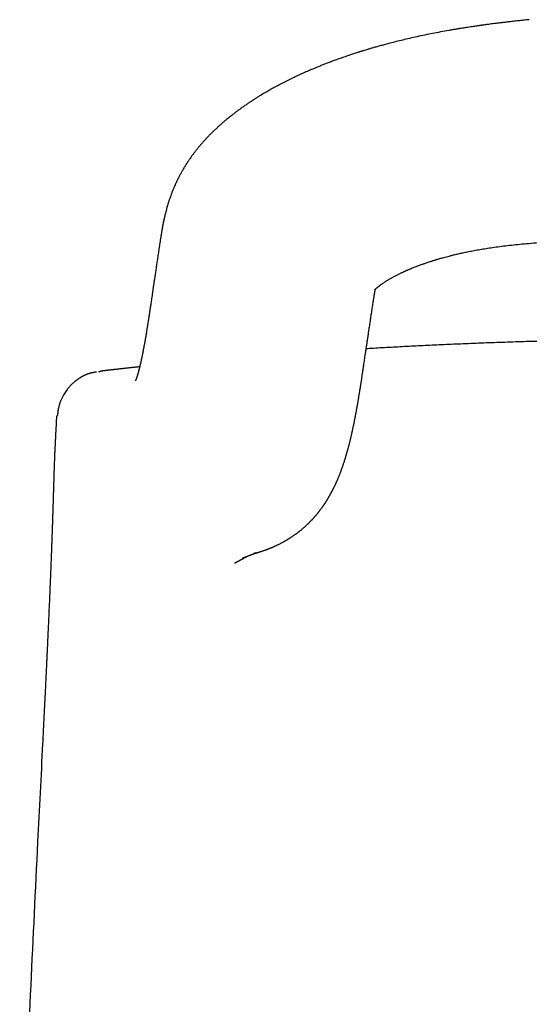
# Model space of a CAD drawing. Header units: millimetres. Extents: x 8 to 1221, y 12 to 660.
# Tile 11 of 24: x 593 to 612, y 623 to 659. Entities that reach past the tile are written whole.
import ezdxf

# ---------------------------------------------------------------- set-up
doc = ezdxf.new("R2010")
doc.units = ezdxf.units.MM

msp = doc.modelspace()

# ---------------------------------------------------------------- linework, layer by layer
at = {"color": 7, "linetype": 'Continuous', "lineweight": 30}
for p, q in [((599.368, 653.691), (599.366, 653.687)), ((598.6, 651.117), (598.6, 651.113)), ((606.609, 648.905), (606.611, 648.923)), ((594.726, 644.626), (594.696, 644.09)), ((594.199, 632.312), (594.199, 632.312))]:
    msp.add_line(p, q, dxfattribs=at)
for points, knots in [([(612.467, 659.499), (612.394, 659.492), (612.252, 659.478), (612.046, 659.456), (611.854, 659.435), (611.677, 659.415), (611.513, 659.395), (611.364, 659.377), (611.229, 659.361), (611.108, 659.345), (611.002, 659.331), (610.909, 659.319), (610.831, 659.309), (610.767, 659.3), (610.717, 659.293), (610.681, 659.288), (610.656, 659.285), (610.634, 659.282), (610.61, 659.278), (610.576, 659.273), (610.532, 659.267), (610.475, 659.259), (610.403, 659.248), (610.316, 659.235), (610.211, 659.22), (610.092, 659.201), (609.969, 659.182), (609.845, 659.162), (609.721, 659.141), (609.589, 659.119), (609.394, 659.085), (609.142, 659.04), (608.839, 658.982), (608.545, 658.922), (608.259, 658.861), (607.981, 658.799), (607.72, 658.738), (607.474, 658.677), (607.257, 658.622), (607.066, 658.571), (606.901, 658.526), (606.748, 658.484), (606.608, 658.444), (606.483, 658.407), (606.373, 658.374), (606.286, 658.348), (606.221, 658.328), (606.173, 658.313), (606.132, 658.3), (606.098, 658.289), (606.068, 658.28), (606.036, 658.27), (605.994, 658.256), (605.938, 658.238), (605.867, 658.215), (605.786, 658.189), (605.696, 658.158), (605.602, 658.126), (605.506, 658.093), (605.411, 658.06), (605.32, 658.028), (605.231, 657.996), (605.122, 657.956), (604.994, 657.908), (604.851, 657.854), (604.714, 657.8), (604.582, 657.747), (604.456, 657.695), (604.339, 657.647), (604.231, 657.601), (604.133, 657.558), (604.043, 657.519), (603.956, 657.48), (603.868, 657.44), (603.774, 657.397), (603.684, 657.354), (603.595, 657.312), (603.505, 657.268), (603.425, 657.229), (603.358, 657.195), (603.306, 657.169), (603.252, 657.142), (603.201, 657.115), (603.151, 657.09), (603.106, 657.066), (603.068, 657.046), (603.036, 657.029), (603.005, 657.013), (602.966, 656.991), (602.915, 656.964), (602.852, 656.929), (602.742, 656.868), (602.59, 656.781), (602.445, 656.695), (602.345, 656.635), (602.29, 656.601), (602.239, 656.569), (602.193, 656.54), (602.154, 656.515), (602.12, 656.493), (602.09, 656.474), (602.058, 656.453), (602.021, 656.429), (601.977, 656.4), (601.927, 656.367), (601.875, 656.331), (601.821, 656.294), (601.766, 656.256), (601.71, 656.217), (601.658, 656.18), (601.611, 656.146), (601.572, 656.117), (601.535, 656.09), (601.497, 656.062), (601.455, 656.03), (601.408, 655.995), (601.36, 655.958), (601.311, 655.92), (601.257, 655.877), (601.199, 655.831), (601.137, 655.781), (601.081, 655.733), (601.029, 655.69), (600.981, 655.649), (600.929, 655.604), (600.879, 655.56), (600.831, 655.517), (600.789, 655.479), (600.744, 655.438), (600.703, 655.399), (600.666, 655.364), (600.639, 655.338), (600.615, 655.315), (600.595, 655.295), (600.57, 655.271), (600.54, 655.241), (600.505, 655.206), (600.473, 655.173), (600.442, 655.142), (600.409, 655.108), (600.373, 655.07), (600.337, 655.031), (600.289, 654.979), (600.23, 654.914), (600.161, 654.835), (600.09, 654.751), (600.019, 654.665), (599.947, 654.575), (599.879, 654.486), (599.809, 654.392), (599.742, 654.297), (599.69, 654.221), (599.655, 654.169), (599.634, 654.138), (599.616, 654.11), (599.6, 654.084), (599.583, 654.058), (599.565, 654.03), (599.546, 653.999), (599.528, 653.969), (599.513, 653.945), (599.5, 653.924), (599.487, 653.902), (599.471, 653.874), (599.451, 653.84), (599.426, 653.796), (599.397, 653.745), (599.377, 653.707), (599.366, 653.687)], [0, 0, 0, 0, 0.012869, 0.024934, 0.03619, 0.046629, 0.056248, 0.065041, 0.073007, 0.080141, 0.086441, 0.091906, 0.096534, 0.100324, 0.103274, 0.105384, 0.106717, 0.107787, 0.109232, 0.111132, 0.11376, 0.117118, 0.121205, 0.126532, 0.132741, 0.139833, 0.14781, 0.154699, 0.162137, 0.170124, 0.178342, 0.197388, 0.215696, 0.233261, 0.251248, 0.26837, 0.284623, 0.300004, 0.31451, 0.325677, 0.336261, 0.346114, 0.355082, 0.363163, 0.370356, 0.376659, 0.380099, 0.383201, 0.385965, 0.388252, 0.389903, 0.39176, 0.394546, 0.398263, 0.402912, 0.408492, 0.414375, 0.420913, 0.427415, 0.433767, 0.439968, 0.44602, 0.451921, 0.462349, 0.472269, 0.481682, 0.491201, 0.500121, 0.508439, 0.516155, 0.523388, 0.529702, 0.535897, 0.542415, 0.549301, 0.55658, 0.562596, 0.569393, 0.576973, 0.580819, 0.584839, 0.589033, 0.593193, 0.596833, 0.600685, 0.603661, 0.605844, 0.608189, 0.610969, 0.615266, 0.62031, 0.626071, 0.641851, 0.65735, 0.662223, 0.66703, 0.671427, 0.675331, 0.67874, 0.681654, 0.684077, 0.68662, 0.689908, 0.693833, 0.698324, 0.703013, 0.707848, 0.71283, 0.717958, 0.722927, 0.727255, 0.730933, 0.734054, 0.737585, 0.741526, 0.74606, 0.750846, 0.755518, 0.760076, 0.76658, 0.772763, 0.778476, 0.783711, 0.788412, 0.7934, 0.799639, 0.804193, 0.808448, 0.81316, 0.818486, 0.821998, 0.825068, 0.827652, 0.829751, 0.831897, 0.835712, 0.840023, 0.843776, 0.846968, 0.850644, 0.855177, 0.85965, 0.863719, 0.872335, 0.88119, 0.88961, 0.899507, 0.908941, 0.918598, 0.927827, 0.938544, 0.948066, 0.951368, 0.954724, 0.957599, 0.959988, 0.962397, 0.965305, 0.968748, 0.971979, 0.974401, 0.976191, 0.978376, 0.981173, 0.984662, 0.988963, 0.994076, 1, 1, 1, 1]), ([(599.367, 653.689), (599.359, 653.674), (599.343, 653.645), (599.323, 653.606), (599.307, 653.575), (599.295, 653.552), (599.285, 653.533), (599.274, 653.51), (599.26, 653.481), (599.244, 653.448), (599.229, 653.418), (599.215, 653.388), (599.201, 653.357), (599.185, 653.323), (599.17, 653.29), (599.158, 653.262), (599.145, 653.232), (599.129, 653.195), (599.111, 653.151), (599.093, 653.108), (599.075, 653.064), (599.058, 653.021), (599.042, 652.979), (599.021, 652.923), (598.997, 652.857), (598.968, 652.774), (598.942, 652.696), (598.915, 652.61), (598.89, 652.529), (598.866, 652.447), (598.844, 652.368), (598.822, 652.282), (598.801, 652.199), (598.781, 652.117), (598.764, 652.04), (598.746, 651.96), (598.729, 651.88), (598.713, 651.799), (598.701, 651.734), (598.691, 651.681), (598.685, 651.643), (598.678, 651.609), (598.673, 651.579), (598.669, 651.552), (598.664, 651.525), (598.659, 651.496), (598.654, 651.462), (598.647, 651.422), (598.64, 651.376), (598.632, 651.322), (598.622, 651.26), (598.612, 651.191), (598.604, 651.142), (598.6, 651.117)], [0, 0, 0, 0, 0.016806, 0.031242, 0.042596, 0.050872, 0.057013, 0.063788, 0.076076, 0.088515, 0.099486, 0.1093, 0.120752, 0.133841, 0.146825, 0.157016, 0.164475, 0.178911, 0.198359, 0.212093, 0.226673, 0.246118, 0.259567, 0.272901, 0.306973, 0.332296, 0.365269, 0.393319, 0.427629, 0.455556, 0.48546, 0.517181, 0.552795, 0.580347, 0.611507, 0.642412, 0.674116, 0.706244, 0.737942, 0.753731, 0.769859, 0.783947, 0.795852, 0.806086, 0.817253, 0.829719, 0.843477, 0.860218, 0.880737, 0.905013, 0.93301, 0.964686, 1, 1, 1, 1]), ([(598.6, 651.113), (598.589, 651.041), (598.568, 650.901), (598.537, 650.695), (598.507, 650.497), (598.479, 650.308), (598.452, 650.126), (598.426, 649.953), (598.402, 649.792), (598.38, 649.644), (598.36, 649.507), (598.341, 649.377), (598.323, 649.255), (598.307, 649.141), (598.291, 649.036), (598.277, 648.938), (598.264, 648.849), (598.251, 648.767), (598.24, 648.693), (598.23, 648.625), (598.221, 648.564), (598.213, 648.512), (598.206, 648.468), (598.201, 648.431), (598.196, 648.399), (598.192, 648.374), (598.189, 648.354), (598.187, 648.34), (598.185, 648.328), (598.183, 648.319), (598.182, 648.311), (598.181, 648.302), (598.179, 648.289), (598.176, 648.271), (598.172, 648.247), (598.168, 648.217), (598.162, 648.183), (598.155, 648.137), (598.146, 648.081), (598.136, 648.019), (598.127, 647.959), (598.118, 647.903), (598.109, 647.85), (598.099, 647.788), (598.087, 647.719), (598.075, 647.643), (598.062, 647.571), (598.05, 647.501), (598.038, 647.431), (598.025, 647.355), (598.01, 647.275), (597.995, 647.192), (597.982, 647.124), (597.972, 647.072), (597.966, 647.037), (597.959, 647.005), (597.954, 646.976), (597.948, 646.949), (597.943, 646.921), (597.937, 646.891), (597.93, 646.859), (597.923, 646.826), (597.916, 646.791), (597.908, 646.755), (597.901, 646.72), (597.893, 646.684), (597.885, 646.646), (597.875, 646.602), (597.865, 646.558), (597.854, 646.513), (597.844, 646.47), (597.835, 646.435), (597.828, 646.407), (597.822, 646.384), (597.816, 646.361), (597.81, 646.337), (597.804, 646.314), (597.798, 646.292), (597.793, 646.273), (597.789, 646.257), (597.785, 646.244), (597.781, 646.232), (597.778, 646.219), (597.774, 646.205), (597.77, 646.192), (597.766, 646.179), (597.763, 646.168), (597.76, 646.159), (597.758, 646.151), (597.756, 646.145), (597.754, 646.138), (597.752, 646.131), (597.749, 646.123), (597.746, 646.114), (597.743, 646.104), (597.74, 646.095), (597.737, 646.087), (597.735, 646.08), (597.733, 646.075), (597.731, 646.069), (597.73, 646.064), (597.727, 646.058), (597.725, 646.051), (597.723, 646.045), (597.721, 646.039), (597.719, 646.033), (597.717, 646.026), (597.714, 646.019), (597.711, 646.012), (597.709, 646.005), (597.706, 645.999), (597.704, 645.993), (597.702, 645.988), (597.701, 645.985), (597.7, 645.981), (597.698, 645.978), (597.697, 645.975), (597.695, 645.971), (597.693, 645.966), (597.691, 645.961), (597.69, 645.956), (597.688, 645.952), (597.686, 645.949), (597.685, 645.946), (597.684, 645.943), (597.683, 645.942), (597.682, 645.941), (597.682, 645.941), (597.682, 645.941)], [0, 0, 0, 0, 0.025951, 0.050882, 0.074793, 0.097684, 0.119556, 0.140406, 0.160232, 0.177503, 0.193907, 0.209441, 0.22411, 0.237914, 0.250854, 0.26263, 0.273589, 0.283732, 0.29306, 0.301573, 0.309272, 0.316159, 0.321518, 0.326255, 0.33037, 0.333864, 0.336177, 0.338105, 0.339649, 0.340808, 0.341615, 0.342735, 0.344441, 0.346991, 0.350249, 0.354214, 0.358885, 0.364262, 0.373331, 0.382267, 0.390824, 0.399004, 0.406806, 0.414231, 0.426567, 0.438279, 0.449628, 0.460703, 0.47228, 0.484538, 0.499, 0.514078, 0.529761, 0.537006, 0.543779, 0.550081, 0.555912, 0.561322, 0.567066, 0.5734, 0.580324, 0.587798, 0.595117, 0.604073, 0.612315, 0.61997, 0.630262, 0.641298, 0.653562, 0.666038, 0.678487, 0.6908, 0.697982, 0.705265, 0.712953, 0.721053, 0.729537, 0.737554, 0.744711, 0.751231, 0.755765, 0.760695, 0.766021, 0.771744, 0.777853, 0.783687, 0.788838, 0.79296, 0.796508, 0.799484, 0.802421, 0.806023, 0.810293, 0.815229, 0.820772, 0.825973, 0.830507, 0.834373, 0.837573, 0.840821, 0.844367, 0.848261, 0.852503, 0.856333, 0.860506, 0.86513, 0.870205, 0.87573, 0.881705, 0.887975, 0.8937, 0.898977, 0.903518, 0.907448, 0.911092, 0.914469, 0.917577, 0.923289, 0.92979, 0.937077, 0.944686, 0.952287, 0.959881, 0.967517, 0.975773, 0.984813, 0.994302, 1, 1, 1, 1]), ([(606.665, 649.354), (606.666, 649.354), (606.666, 649.354), (606.667, 649.356), (606.668, 649.358), (606.67, 649.359), (606.671, 649.361), (606.674, 649.363), (606.676, 649.366), (606.679, 649.369), (606.681, 649.371), (606.683, 649.373), (606.685, 649.375), (606.688, 649.378), (606.693, 649.382), (606.697, 649.387), (606.702, 649.391), (606.707, 649.396), (606.713, 649.401), (606.72, 649.408), (606.728, 649.415), (606.736, 649.422), (606.745, 649.429), (606.755, 649.438), (606.767, 649.448), (606.779, 649.458), (606.792, 649.469), (606.805, 649.479), (606.817, 649.488), (606.826, 649.496), (606.835, 649.502), (606.844, 649.51), (606.857, 649.519), (606.871, 649.53), (606.891, 649.544), (606.915, 649.562), (606.949, 649.586), (606.986, 649.611), (607.025, 649.637), (607.065, 649.663), (607.105, 649.688), (607.147, 649.714), (607.188, 649.739), (607.234, 649.766), (607.278, 649.791), (607.325, 649.817), (607.373, 649.844), (607.42, 649.869), (607.47, 649.896), (607.516, 649.919), (607.559, 649.941), (607.598, 649.96), (607.639, 649.98), (607.682, 650.001), (607.724, 650.02), (607.761, 650.037), (607.791, 650.051), (607.822, 650.065), (607.856, 650.08), (607.893, 650.097), (607.931, 650.113), (607.966, 650.128), (607.998, 650.142), (608.029, 650.154), (608.068, 650.171), (608.119, 650.192), (608.183, 650.217), (608.249, 650.243), (608.314, 650.267), (608.378, 650.291), (608.437, 650.313), (608.492, 650.332), (608.547, 650.351), (608.607, 650.372), (608.671, 650.394), (608.731, 650.413), (608.784, 650.43), (608.83, 650.445), (608.871, 650.458), (608.909, 650.47), (608.948, 650.482), (608.991, 650.495), (609.044, 650.511), (609.107, 650.529), (609.181, 650.55), (609.265, 650.574), (609.36, 650.599), (609.466, 650.627), (609.588, 650.658), (609.728, 650.692), (609.887, 650.729), (610.06, 650.766), (610.249, 650.805), (610.452, 650.844), (610.671, 650.883), (610.905, 650.921), (611.16, 650.958), (611.434, 650.994), (611.73, 651.029), (612.043, 651.062), (612.372, 651.094), (612.718, 651.125), (612.955, 651.145), (613.075, 651.155)], [0, 0, 0, 0, 0.00739, 0.01559, 0.022076, 0.026377, 0.031188, 0.03747, 0.043776, 0.04942, 0.053121, 0.056492, 0.059838, 0.063921, 0.069178, 0.075537, 0.080684, 0.085096, 0.089917, 0.095736, 0.101874, 0.107329, 0.112481, 0.118834, 0.1258, 0.132013, 0.137394, 0.144981, 0.149446, 0.153024, 0.156428, 0.159943, 0.164406, 0.169814, 0.174877, 0.18508, 0.19541, 0.205605, 0.217103, 0.2272, 0.237181, 0.246075, 0.256909, 0.265299, 0.275661, 0.28484, 0.293496, 0.303979, 0.311782, 0.321508, 0.328453, 0.33487, 0.341748, 0.349378, 0.35683, 0.362673, 0.367343, 0.371641, 0.377167, 0.383456, 0.389301, 0.39464, 0.399532, 0.404111, 0.40838, 0.417261, 0.426976, 0.436164, 0.445929, 0.454495, 0.463167, 0.470698, 0.477097, 0.485599, 0.494878, 0.5029, 0.509527, 0.515495, 0.520884, 0.525695, 0.530118, 0.535495, 0.54209, 0.549905, 0.558941, 0.5692, 0.580685, 0.593397, 0.607337, 0.624411, 0.643035, 0.663216, 0.684964, 0.708284, 0.733172, 0.759617, 0.787605, 0.81861, 0.851389, 0.88596, 0.92227, 0.960271, 1, 1, 1, 1]), ([(606.61, 648.905), (606.614, 648.927), (606.62, 648.969), (606.629, 649.028), (606.638, 649.081), (606.645, 649.127), (606.652, 649.167), (606.657, 649.2), (606.662, 649.226), (606.665, 649.245), (606.667, 649.257), (606.668, 649.264), (606.669, 649.27), (606.67, 649.276), (606.672, 649.284), (606.674, 649.295), (606.676, 649.307), (606.678, 649.319), (606.68, 649.329), (606.682, 649.338), (606.684, 649.348), (606.686, 649.358), (606.688, 649.368), (606.69, 649.376), (606.691, 649.38), (606.691, 649.381)], [0, 0, 0, 0, 0.110355, 0.209827, 0.298367, 0.375956, 0.442601, 0.498325, 0.543166, 0.577154, 0.595466, 0.607749, 0.61714, 0.631688, 0.651805, 0.677495, 0.713088, 0.745333, 0.772959, 0.795978, 0.832043, 0.876011, 0.925494, 0.978088, 1, 1, 1, 1]), ([(601.688, 639.279), (601.691, 639.28), (601.697, 639.282), (601.706, 639.285), (601.714, 639.289), (601.722, 639.292), (601.729, 639.295), (601.737, 639.298), (601.744, 639.301), (601.752, 639.304), (601.759, 639.307), (601.766, 639.309), (601.772, 639.312), (601.778, 639.314), (601.783, 639.316), (601.787, 639.318), (601.791, 639.319), (601.794, 639.32), (601.797, 639.322), (601.803, 639.324), (601.813, 639.328), (601.826, 639.333), (601.838, 639.338), (601.851, 639.342), (601.862, 639.347), (601.872, 639.35), (601.882, 639.354), (601.892, 639.358), (601.902, 639.362), (601.913, 639.366), (601.924, 639.37), (601.935, 639.375), (601.945, 639.379), (601.954, 639.382), (601.961, 639.385), (601.968, 639.387), (601.974, 639.39), (601.98, 639.392), (601.986, 639.394), (601.992, 639.396), (601.996, 639.398), (602, 639.399), (602.003, 639.401), (602.006, 639.402), (602.009, 639.403), (602.013, 639.404), (602.016, 639.405), (602.02, 639.407), (602.024, 639.408), (602.028, 639.41), (602.034, 639.412), (602.04, 639.414), (602.046, 639.416), (602.052, 639.419), (602.058, 639.421), (602.065, 639.423), (602.071, 639.426), (602.078, 639.428), (602.085, 639.431), (602.092, 639.433), (602.099, 639.436), (602.106, 639.438), (602.113, 639.441), (602.12, 639.444), (602.128, 639.446), (602.136, 639.449), (602.144, 639.452), (602.152, 639.455), (602.159, 639.457), (602.166, 639.46), (602.173, 639.462), (602.18, 639.465), (602.187, 639.467), (602.193, 639.47), (602.199, 639.472), (602.204, 639.474), (602.209, 639.475), (602.212, 639.476), (602.216, 639.477), (602.218, 639.478), (602.22, 639.479), (602.221, 639.479), (602.221, 639.479), (602.221, 639.48), (602.221, 639.479), (602.221, 639.479), (602.22, 639.479), (602.218, 639.478), (602.216, 639.478), (602.214, 639.477), (602.212, 639.476), (602.21, 639.476), (602.208, 639.475), (602.206, 639.475), (602.204, 639.474), (602.202, 639.473), (602.2, 639.473), (602.198, 639.472), (602.195, 639.471), (602.192, 639.47), (602.189, 639.469), (602.186, 639.468), (602.181, 639.467), (602.177, 639.465), (602.173, 639.464), (602.17, 639.463), (602.167, 639.462), (602.164, 639.461), (602.162, 639.461), (602.159, 639.46), (602.155, 639.459), (602.151, 639.457), (602.145, 639.455), (602.138, 639.454), (602.131, 639.452), (602.125, 639.45), (602.119, 639.448), (602.114, 639.447), (602.109, 639.445), (602.106, 639.445), (602.104, 639.444), (602.102, 639.443), (602.102, 639.443), (602.104, 639.444), (602.109, 639.445), (602.116, 639.447), (602.123, 639.449), (602.13, 639.451), (602.139, 639.453), (602.149, 639.456), (602.16, 639.459), (602.174, 639.463), (602.191, 639.468), (602.211, 639.473), (602.231, 639.479), (602.251, 639.485), (602.271, 639.491), (602.294, 639.498), (602.325, 639.507), (602.363, 639.519), (602.404, 639.532), (602.448, 639.547), (602.486, 639.56), (602.516, 639.57), (602.539, 639.578), (602.559, 639.585), (602.577, 639.592), (602.593, 639.598), (602.608, 639.604), (602.622, 639.609), (602.634, 639.614), (602.646, 639.618), (602.659, 639.623), (602.675, 639.629), (602.694, 639.637), (602.717, 639.646), (602.744, 639.657), (602.775, 639.67), (602.81, 639.684), (602.844, 639.699), (602.877, 639.713), (602.913, 639.73), (602.953, 639.748), (602.996, 639.768), (603.038, 639.789), (603.08, 639.809), (603.122, 639.831), (603.161, 639.851), (603.194, 639.869), (603.223, 639.884), (603.248, 639.898), (603.275, 639.913), (603.305, 639.93), (603.338, 639.95), (603.372, 639.97), (603.406, 639.99), (603.437, 640.009), (603.466, 640.028), (603.496, 640.047), (603.528, 640.067), (603.563, 640.09), (603.601, 640.116), (603.645, 640.146), (603.696, 640.183), (603.754, 640.225), (603.811, 640.269), (603.868, 640.314), (603.918, 640.354), (603.96, 640.39), (603.993, 640.419), (604.024, 640.446), (604.055, 640.473), (604.085, 640.5), (604.118, 640.531), (604.149, 640.56), (604.177, 640.587), (604.2, 640.609), (604.22, 640.63), (604.239, 640.649), (604.256, 640.666), (604.273, 640.684), (604.292, 640.703), (604.313, 640.725), (604.334, 640.748), (604.353, 640.768), (604.369, 640.786), (604.383, 640.801), (604.394, 640.814), (604.407, 640.828), (604.421, 640.845), (604.439, 640.865), (604.457, 640.886), (604.475, 640.907), (604.491, 640.926), (604.504, 640.942), (604.515, 640.955), (604.525, 640.967), (604.537, 640.983), (604.554, 641.004), (604.575, 641.031), (604.599, 641.061), (604.623, 641.092), (604.647, 641.125), (604.67, 641.155), (604.691, 641.185), (604.709, 641.211), (604.725, 641.233), (604.738, 641.251), (604.75, 641.27), (604.763, 641.288), (604.777, 641.309), (604.791, 641.33), (604.805, 641.351), (604.82, 641.374), (604.835, 641.397), (604.849, 641.42), (604.862, 641.44), (604.874, 641.459), (604.885, 641.476), (604.894, 641.492), (604.903, 641.507), (604.912, 641.522), (604.922, 641.538), (604.932, 641.554), (604.943, 641.573), (604.955, 641.594), (604.968, 641.617), (604.983, 641.642), (604.997, 641.668), (605.011, 641.692), (605.023, 641.714), (605.033, 641.733), (605.041, 641.748), (605.057, 641.779), (605.073, 641.809), (605.089, 641.839), (605.097, 641.855), (605.106, 641.873), (605.117, 641.895), (605.13, 641.921), (605.144, 641.95), (605.158, 641.979), (605.172, 642.007), (605.186, 642.037), (605.2, 642.068), (605.214, 642.1), (605.227, 642.129), (605.239, 642.156), (605.251, 642.183), (605.263, 642.211), (605.276, 642.24), (605.29, 642.272), (605.304, 642.307), (605.319, 642.343), (605.334, 642.381), (605.349, 642.419), (605.364, 642.457), (605.377, 642.49), (605.389, 642.522), (605.401, 642.555), (605.413, 642.587), (605.424, 642.619), (605.436, 642.65), (605.447, 642.682), (605.459, 642.716), (605.472, 642.753), (605.485, 642.793), (605.499, 642.834), (605.512, 642.874), (605.525, 642.913), (605.536, 642.949), (605.547, 642.984), (605.558, 643.017), (605.568, 643.05), (605.578, 643.083), (605.588, 643.118), (605.599, 643.156), (605.611, 643.196), (605.623, 643.238), (605.636, 643.281), (605.647, 643.323), (605.657, 643.36), (605.667, 643.395), (605.676, 643.43), (605.686, 643.467), (605.697, 643.507), (605.708, 643.551), (605.72, 643.596), (605.731, 643.641), (605.741, 643.683), (605.75, 643.719), (605.757, 643.75), (605.764, 643.775), (605.77, 643.802), (605.777, 643.832), (605.785, 643.864), (605.792, 643.898), (605.8, 643.93), (605.806, 643.957), (605.811, 643.982), (605.817, 644.007), (605.823, 644.034), (605.83, 644.064), (605.839, 644.104), (605.849, 644.154), (605.861, 644.21), (605.873, 644.264), (605.884, 644.318), (605.895, 644.374), (605.906, 644.43), (605.917, 644.483), (605.925, 644.526), (605.933, 644.564), (605.939, 644.598), (605.946, 644.635), (605.954, 644.676), (605.962, 644.719), (605.97, 644.759), (605.977, 644.797), (605.983, 644.835), (605.991, 644.876), (605.998, 644.916), (606.004, 644.952), (606.01, 644.981), (606.014, 645.008), (606.02, 645.039), (606.026, 645.078), (606.035, 645.125), (606.043, 645.174), (606.051, 645.223), (606.059, 645.27), (606.066, 645.315), (606.074, 645.361), (606.082, 645.412), (606.091, 645.467), (606.101, 645.528), (606.111, 645.591), (606.121, 645.653), (606.13, 645.712), (606.139, 645.769), (606.147, 645.823), (606.155, 645.875), (606.163, 645.927), (606.171, 645.98), (606.179, 646.031), (606.186, 646.08), (606.193, 646.126), (606.2, 646.173), (606.209, 646.227), (606.218, 646.289), (606.229, 646.362), (606.241, 646.442), (606.254, 646.53), (606.268, 646.625), (606.284, 646.728), (606.3, 646.839), (606.317, 646.956), (606.336, 647.08), (606.355, 647.211), (606.376, 647.348), (606.397, 647.492), (606.42, 647.644), (606.444, 647.804), (606.469, 647.973), (606.496, 648.149), (606.523, 648.332), (606.552, 648.523), (606.582, 648.718), (606.602, 648.85), (606.612, 648.917)], [0, 0, 0, 0, 0.00602, 0.01181, 0.01737, 0.0227, 0.0278, 0.032671, 0.038116, 0.043241, 0.048047, 0.052534, 0.056701, 0.060549, 0.064077, 0.067286, 0.069584, 0.071684, 0.073702, 0.075739, 0.084211, 0.093007, 0.102055, 0.111027, 0.118122, 0.125143, 0.132102, 0.139226, 0.146599, 0.154083, 0.161807, 0.169771, 0.177976, 0.18318, 0.188143, 0.192862, 0.197338, 0.20157, 0.20556, 0.209306, 0.212808, 0.215128, 0.217327, 0.219406, 0.221526, 0.223842, 0.226308, 0.228962, 0.231806, 0.234839, 0.238973, 0.243414, 0.248154, 0.252913, 0.257753, 0.262443, 0.266984, 0.272832, 0.278411, 0.283803, 0.28927, 0.294416, 0.299645, 0.304956, 0.31035, 0.315929, 0.321815, 0.328008, 0.332444, 0.337025, 0.341751, 0.346621, 0.351505, 0.356128, 0.36048, 0.364562, 0.368374, 0.371915, 0.375187, 0.378189, 0.38094, 0.383752, 0.386732, 0.389882, 0.392853, 0.395961, 0.399106, 0.402059, 0.404811, 0.407363, 0.409778, 0.410865, 0.411929, 0.412969, 0.413985, 0.414977, 0.416088, 0.417145, 0.418363, 0.419743, 0.421285, 0.422989, 0.424832, 0.427141, 0.429175, 0.430934, 0.432418, 0.43363, 0.434794, 0.436045, 0.437382, 0.439299, 0.441369, 0.443592, 0.445778, 0.447676, 0.449284, 0.450551, 0.451869, 0.453355, 0.455009, 0.456826, 0.459961, 0.46338, 0.467083, 0.471073, 0.473727, 0.476352, 0.478842, 0.481197, 0.483418, 0.486056, 0.488476, 0.49068, 0.492804, 0.49493, 0.497056, 0.499327, 0.501931, 0.504809, 0.507913, 0.5112, 0.514673, 0.516544, 0.518142, 0.519468, 0.52058, 0.521609, 0.522559, 0.523432, 0.524226, 0.524942, 0.525719, 0.526685, 0.527838, 0.529179, 0.53071, 0.532611, 0.534679, 0.536682, 0.538597, 0.540423, 0.543201, 0.545763, 0.548207, 0.550545, 0.55278, 0.554849, 0.556693, 0.558186, 0.559517, 0.560971, 0.562619, 0.564463, 0.566447, 0.568249, 0.569934, 0.571501, 0.57301, 0.574721, 0.576663, 0.578838, 0.581214, 0.584293, 0.587453, 0.590709, 0.594066, 0.59747, 0.599705, 0.60173, 0.603547, 0.605246, 0.607127, 0.609214, 0.611508, 0.613179, 0.614727, 0.616114, 0.61734, 0.618404, 0.619496, 0.620794, 0.622298, 0.623832, 0.62518, 0.626342, 0.627318, 0.628025, 0.628903, 0.629968, 0.631219, 0.632674, 0.634045, 0.635235, 0.636242, 0.637068, 0.637815, 0.638612, 0.640132, 0.641809, 0.6437, 0.645873, 0.647778, 0.649814, 0.651702, 0.653389, 0.654663, 0.655804, 0.656946, 0.658129, 0.659355, 0.660754, 0.662021, 0.663434, 0.664962, 0.666382, 0.667653, 0.668774, 0.669923, 0.670858, 0.671724, 0.672649, 0.673633, 0.674655, 0.675736, 0.676977, 0.678437, 0.679985, 0.681651, 0.683155, 0.684472, 0.685599, 0.686538, 0.687295, 0.691195, 0.691979, 0.692852, 0.693956, 0.695294, 0.696865, 0.698636, 0.700464, 0.702154, 0.703706, 0.705822, 0.707736, 0.709454, 0.710999, 0.712595, 0.714297, 0.715999, 0.71786, 0.719921, 0.722103, 0.724217, 0.726677, 0.728859, 0.73075, 0.732579, 0.734457, 0.736368, 0.738168, 0.739984, 0.74184, 0.743748, 0.745837, 0.748139, 0.75053, 0.752824, 0.755014, 0.75706, 0.758919, 0.760686, 0.762449, 0.764241, 0.766154, 0.768162, 0.770295, 0.772563, 0.774949, 0.77714, 0.779084, 0.780851, 0.782609, 0.784457, 0.786526, 0.788825, 0.791141, 0.793354, 0.795463, 0.797418, 0.798702, 0.799896, 0.801155, 0.802577, 0.804163, 0.805852, 0.807383, 0.80862, 0.809709, 0.810857, 0.81214, 0.813554, 0.815021, 0.817674, 0.820321, 0.822693, 0.824938, 0.827431, 0.830134, 0.83227, 0.834184, 0.83569, 0.837012, 0.83855, 0.84031, 0.84213, 0.843835, 0.845249, 0.846751, 0.848403, 0.850184, 0.851481, 0.852625, 0.853613, 0.85456, 0.856258, 0.858097, 0.859949, 0.861799, 0.863645, 0.865194, 0.86692, 0.868821, 0.870894, 0.873076, 0.87566, 0.87801, 0.880245, 0.882385, 0.884432, 0.886386, 0.888248, 0.890304, 0.892238, 0.89405, 0.89574, 0.897436, 0.899324, 0.901795, 0.904533, 0.907534, 0.910798, 0.914387, 0.918241, 0.92236, 0.926748, 0.931407, 0.936248, 0.941355, 0.946724, 0.952356, 0.958375, 0.964668, 0.971235, 0.978076, 0.98519, 0.992577, 1, 1, 1, 1]), ([(623.017, 647.439), (622.91, 647.442), (622.452, 647.453), (621.649, 647.468), (620.614, 647.483), (619.595, 647.493), (618.592, 647.497), (617.606, 647.496), (616.635, 647.491), (615.682, 647.48), (614.77, 647.467), (613.899, 647.449), (613.067, 647.43), (612.251, 647.407), (611.45, 647.381), (610.665, 647.353), (609.909, 647.322), (609.18, 647.291), (608.479, 647.257), (607.793, 647.223), (607.122, 647.186), (606.641, 647.159), (606.384, 647.143), (606.345, 647.141)], [0, 0, 0, 0, 0.019311, 0.08237, 0.144447, 0.205543, 0.265659, 0.324797, 0.382956, 0.440138, 0.496344, 0.547009, 0.596855, 0.645878, 0.693948, 0.74101, 0.787066, 0.830089, 0.872193, 0.91338, 0.953648, 0.992997, 1, 1, 1, 1]), ([(596.22, 646.269), (596.211, 646.267), (596.192, 646.263), (596.166, 646.259), (596.141, 646.254), (596.118, 646.25), (596.096, 646.246), (596.074, 646.242), (596.052, 646.238), (596.031, 646.233), (596.009, 646.228), (595.987, 646.223), (595.965, 646.217), (595.944, 646.21), (595.923, 646.204), (595.901, 646.196), (595.88, 646.188), (595.858, 646.18), (595.837, 646.172), (595.815, 646.162), (595.793, 646.153), (595.771, 646.143), (595.749, 646.132), (595.727, 646.121), (595.706, 646.109), (595.683, 646.097), (595.661, 646.085), (595.638, 646.072), (595.616, 646.058), (595.593, 646.044), (595.571, 646.03), (595.549, 646.015), (595.527, 646), (595.504, 645.984), (595.482, 645.968), (595.461, 645.952), (595.44, 645.936), (595.422, 645.921), (595.406, 645.909), (595.392, 645.897), (595.377, 645.884), (595.355, 645.865), (595.324, 645.838), (595.285, 645.801), (595.244, 645.76), (595.201, 645.714), (595.159, 645.665), (595.114, 645.608), (595.066, 645.542), (595.016, 645.465), (594.965, 645.378), (594.915, 645.279), (594.868, 645.169), (594.827, 645.048), (594.793, 644.917), (594.767, 644.778), (594.76, 644.681), (594.756, 644.632)], [0, 0, 0, 0, 0.044553, 0.087949, 0.130218, 0.171361, 0.21137, 0.250236, 0.287953, 0.328111, 0.366873, 0.404238, 0.440206, 0.474775, 0.507946, 0.53972, 0.570095, 0.599073, 0.626654, 0.652383, 0.676766, 0.699804, 0.721498, 0.741143, 0.759541, 0.776694, 0.792604, 0.807273, 0.820704, 0.832238, 0.84268, 0.852036, 0.860315, 0.867529, 0.873396, 0.87835, 0.882433, 0.884969, 0.887112, 0.888368, 0.889731, 0.891961, 0.895133, 0.899251, 0.904316, 0.908736, 0.913685, 0.919193, 0.925443, 0.932452, 0.940199, 0.948658, 0.957793, 0.967556, 0.977891, 0.988731, 1, 1, 1, 1]), ([(596.302, 646.288), (596.303, 646.288), (596.303, 646.289), (596.31, 646.29), (596.322, 646.292), (596.346, 646.295), (596.371, 646.299), (596.388, 646.301), (596.391, 646.301)], [0, 0, 0, 0, 0.056194, 0.211481, 0.366744, 0.651353, 0.935959, 1, 1, 1, 1]), ([(597.842, 646.464), (597.839, 646.464), (597.826, 646.463), (597.791, 646.459), (597.737, 646.453), (597.674, 646.447), (597.612, 646.44), (597.552, 646.434), (597.494, 646.427), (597.436, 646.421), (597.379, 646.415), (597.325, 646.409), (597.272, 646.403), (597.222, 646.398), (597.173, 646.392), (597.125, 646.387), (597.078, 646.382), (597.034, 646.377), (596.993, 646.372), (596.955, 646.368), (596.927, 646.365), (596.908, 646.362), (596.898, 646.361), (596.887, 646.36), (596.877, 646.359), (596.866, 646.358), (596.855, 646.356), (596.844, 646.355), (596.833, 646.354), (596.821, 646.353), (596.809, 646.351), (596.796, 646.35), (596.783, 646.348), (596.77, 646.347), (596.756, 646.345), (596.743, 646.343), (596.729, 646.342), (596.716, 646.34), (596.702, 646.339), (596.689, 646.337), (596.675, 646.336), (596.66, 646.334), (596.644, 646.332), (596.628, 646.33), (596.613, 646.328), (596.597, 646.326), (596.581, 646.324), (596.565, 646.323), (596.549, 646.321), (596.533, 646.319), (596.517, 646.317), (596.501, 646.315), (596.486, 646.313), (596.47, 646.311), (596.455, 646.309), (596.44, 646.307), (596.425, 646.305), (596.411, 646.304), (596.398, 646.302), (596.39, 646.301), (596.387, 646.301)], [0, 0, 0, 0, 0.004692, 0.021551, 0.055574, 0.089348, 0.122872, 0.156146, 0.18917, 0.221944, 0.254469, 0.286736, 0.317108, 0.347187, 0.376973, 0.406467, 0.435668, 0.464576, 0.489773, 0.514743, 0.539486, 0.546023, 0.552767, 0.559741, 0.566943, 0.574374, 0.581896, 0.589638, 0.597601, 0.605785, 0.614871, 0.624214, 0.633815, 0.643674, 0.65379, 0.664163, 0.67418, 0.684425, 0.6949, 0.705603, 0.716536, 0.729007, 0.741764, 0.754806, 0.768133, 0.781746, 0.795643, 0.809826, 0.824294, 0.839047, 0.854085, 0.869409, 0.885018, 0.900911, 0.91709, 0.933555, 0.950304, 0.968157, 0.986323, 1, 1, 1, 1]), ([(594.726, 644.626), (594.726, 644.626), (594.726, 644.626), (594.729, 644.627), (594.736, 644.629), (594.745, 644.63), (594.754, 644.632), (594.757, 644.632)], [0, 0, 0, 0, 0.012963, 0.282393, 0.551669, 0.82083, 1, 1, 1, 1]), ([(594.697, 644.09), (594.694, 644.05), (594.689, 643.955), (594.681, 643.809), (594.673, 643.659), (594.666, 643.526), (594.661, 643.41), (594.656, 643.311), (594.652, 643.229), (594.649, 643.165), (594.647, 643.118), (594.646, 643.086), (594.645, 643.068), (594.645, 643.053), (594.644, 643.036), (594.643, 643.011), (594.642, 642.977), (594.639, 642.918), (594.637, 642.841), (594.633, 642.753), (594.631, 642.677), (594.629, 642.61), (594.627, 642.555), (594.625, 642.51), (594.624, 642.464), (594.622, 642.42), (594.621, 642.375), (594.62, 642.33), (594.618, 642.287), (594.617, 642.247), (594.616, 642.207), (594.615, 642.162), (594.613, 642.111), (594.612, 642.057), (594.61, 642.002), (594.608, 641.947), (594.607, 641.887), (594.605, 641.823), (594.603, 641.754), (594.601, 641.686), (594.599, 641.617), (594.597, 641.554), (594.595, 641.497), (594.594, 641.449), (594.593, 641.406), (594.592, 641.373), (594.591, 641.347), (594.59, 641.324), (594.589, 641.295), (594.588, 641.26), (594.586, 641.201), (594.584, 641.125), (594.581, 641.033), (594.578, 640.949), (594.576, 640.872), (594.574, 640.805), (594.572, 640.745), (594.57, 640.685), (594.568, 640.623), (594.565, 640.555), (594.563, 640.48), (594.56, 640.4), (594.558, 640.327), (594.555, 640.264), (594.554, 640.211), (594.552, 640.161), (594.55, 640.117), (594.549, 640.083), (594.548, 640.057), (594.547, 640.034), (594.546, 640.009), (594.545, 639.979), (594.544, 639.937), (594.542, 639.878), (594.539, 639.802), (594.536, 639.713), (594.532, 639.611), (594.527, 639.499), (594.522, 639.354), (594.515, 639.176), (594.507, 638.961), (594.497, 638.731), (594.487, 638.484), (594.476, 638.222), (594.465, 637.944), (594.452, 637.652), (594.442, 637.41), (594.434, 637.226), (594.428, 637.108), (594.423, 636.998), (594.419, 636.898), (594.415, 636.8), (594.41, 636.707), (594.407, 636.62), (594.403, 636.548), (594.401, 636.489), (594.399, 636.445), (594.397, 636.412), (594.396, 636.383), (594.395, 636.357), (594.393, 636.328), (594.392, 636.297), (594.39, 636.258), (594.388, 636.21), (594.385, 636.153), (594.382, 636.077), (594.377, 635.979), (594.372, 635.859), (594.365, 635.722), (594.358, 635.571), (594.351, 635.405), (594.342, 635.227), (594.333, 635.037), (594.324, 634.835), (594.312, 634.598), (594.299, 634.327), (594.284, 634.021), (594.268, 633.701), (594.251, 633.37), (594.234, 633.028), (594.216, 632.674), (594.204, 632.434), (594.197, 632.312)], [0, 0, 0, 0, 0.008317, 0.019941, 0.030412, 0.039738, 0.047915, 0.054933, 0.060779, 0.065439, 0.068906, 0.071179, 0.072363, 0.073802, 0.075624, 0.077834, 0.082095, 0.086991, 0.098703, 0.109677, 0.119911, 0.129405, 0.138167, 0.146337, 0.153844, 0.161185, 0.168362, 0.175376, 0.182373, 0.187578, 0.193681, 0.200685, 0.208592, 0.217054, 0.225392, 0.233589, 0.241643, 0.251569, 0.261272, 0.270754, 0.280015, 0.288889, 0.295984, 0.30227, 0.307744, 0.312403, 0.314915, 0.317519, 0.320902, 0.325078, 0.330028, 0.341165, 0.351493, 0.361008, 0.369704, 0.376774, 0.383185, 0.389187, 0.395615, 0.40254, 0.409967, 0.417899, 0.426339, 0.431207, 0.436231, 0.441311, 0.445557, 0.448762, 0.450924, 0.452685, 0.454822, 0.457386, 0.460378, 0.465732, 0.472077, 0.47942, 0.487764, 0.497105, 0.507056, 0.522754, 0.539393, 0.55698, 0.575513, 0.59498, 0.615357, 0.636607, 0.658682, 0.667697, 0.676235, 0.68409, 0.691265, 0.697768, 0.704959, 0.71112, 0.71626, 0.720391, 0.723521, 0.725657, 0.727291, 0.729432, 0.731156, 0.733179, 0.735799, 0.739054, 0.742939, 0.747448, 0.754477, 0.762597, 0.771778, 0.781986, 0.79318, 0.805088, 0.81785, 0.831408, 0.845701, 0.865249, 0.885775, 0.907143, 0.929243, 0.952026, 0.975543, 1, 1, 1, 1]), ([(594.697, 644.09), (594.696, 644.09), (594.696, 644.09), (594.696, 644.09), (594.696, 644.09)], [0, 0, 0, 0, 0.606528, 1, 1, 1, 1]), ([(601.408, 639.102), (601.41, 639.103), (601.415, 639.105), (601.423, 639.109), (601.432, 639.114), (601.44, 639.118), (601.448, 639.122), (601.455, 639.125), (601.462, 639.129), (601.469, 639.132), (601.476, 639.136), (601.483, 639.139), (601.489, 639.142), (601.495, 639.145), (601.5, 639.148), (601.506, 639.151), (601.511, 639.153), (601.515, 639.155), (601.519, 639.158), (601.524, 639.16), (601.528, 639.162), (601.534, 639.165), (601.543, 639.169), (601.555, 639.175), (601.568, 639.182), (601.583, 639.19), (601.6, 639.199), (601.619, 639.209), (601.638, 639.219), (601.657, 639.229), (601.676, 639.24), (601.696, 639.251), (601.715, 639.261), (601.735, 639.273), (601.755, 639.284), (601.776, 639.296), (601.796, 639.307), (601.814, 639.318), (601.832, 639.329), (601.849, 639.338), (601.859, 639.344), (601.864, 639.348)], [0, 0, 0, 0, 0.024372, 0.059775, 0.093522, 0.125611, 0.156042, 0.184317, 0.210993, 0.23607, 0.259549, 0.282334, 0.303381, 0.322688, 0.340255, 0.356084, 0.370173, 0.381865, 0.39201, 0.400806, 0.409619, 0.418713, 0.440024, 0.462734, 0.486842, 0.512349, 0.544299, 0.575856, 0.606516, 0.636278, 0.665142, 0.69341, 0.722685, 0.753207, 0.784975, 0.818067, 0.852783, 0.889151, 0.924957, 0.962235, 1, 1, 1, 1]), ([(594.199, 632.312), (594.136, 631.085), (593.982, 628.058), (593.752, 623.23), (593.527, 618.295), (593.396, 615.16), (593.34, 613.826)], [0, 0, 0, 0, 0.199114, 0.491316, 0.783515, 1, 1, 1, 1])]:
    msp.add_open_spline(points, degree=3, knots=knots, dxfattribs=at)

doc.saveas('drawing.dxf')
